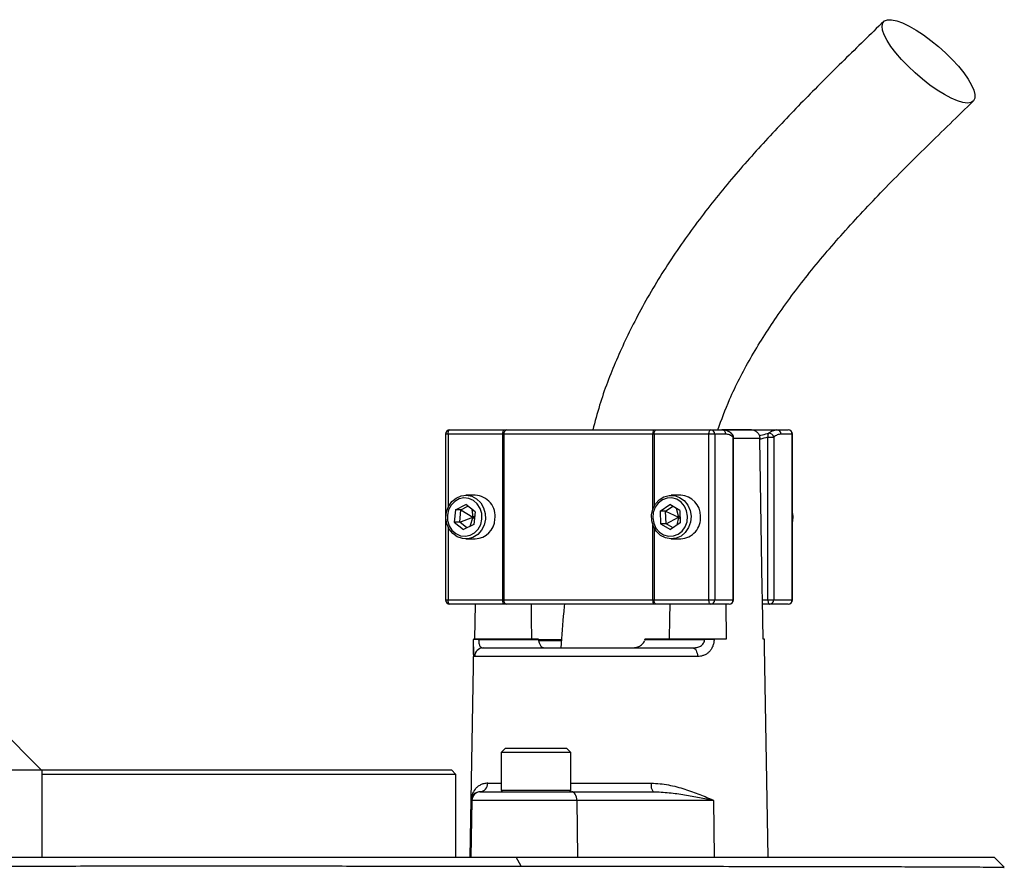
# Model space of a CAD drawing. Header units: millimetres. Extents: x 1228 to 2708, y 240 to 3424.
# Tile 7 of 7: x 1993 to 2219, y 2981 to 3176. Entities that reach past the tile are written whole.
import ezdxf

# ---------------------------------------------------------------- set-up
doc = ezdxf.new("R2010")
doc.units = ezdxf.units.MM

msp = doc.modelspace()

# ---------------------------------------------------------------- linework, layer by layer
at = {"color": 7, "linetype": 'Continuous', "lineweight": 25}
for p, q in [((2090.72, 3080.52), (2090.72, 3042.52)), ((2103.84, 3080.52), (2091.3, 3080.52)), ((2091.72, 3081.52), (2104.27, 3081.52)), ((2104.1, 3080.52), (2103.84, 3080.52)), ((2103.84, 3042.52), (2103.84, 3080.52)), ((2138.27, 3080.52), (2104.1, 3080.52)), ((2104.1, 3080.52), (2104.1, 3042.52)), ((2104.27, 3081.52), (2104.78, 3081.52)), ((2104.78, 3081.52), (2138.4, 3081.52)), ((2138.57, 3080.52), (2138.27, 3080.52)), ((2138.4, 3081.52), (2138.99, 3081.52)), ((2151.12, 3080.52), (2138.57, 3080.52)), ((2138.99, 3081.52), (2151.54, 3081.52)), ((2152.44, 3080.52), (2151.12, 3080.52)), ((2151.12, 3042.52), (2151.12, 3080.52)), ((2151.54, 3081.52), (2154.09, 3081.52)), ((2152.44, 3080.52), (2152.44, 3042.52)), ((2155, 3080.52), (2152.44, 3080.52)), ((2154.15, 3081.52), (2166.73, 3081.52)), ((2160.88, 3081.52), (2154.22, 3081.52)), ((2156.67, 3042.52), (2156.67, 3079.82)), ((2156.76, 3042.52), (2156.76, 3079.82)), ((2164.64, 3042.52), (2164.64, 3079.82)), ((2164.64, 3079.82), (2165.97, 3079.82)), ((2165.97, 3079.82), (2165.97, 3042.52)), ((2166.73, 3081.52), (2169.29, 3081.52)), ((2170.19, 3080.52), (2167.64, 3080.52)), ((2170.19, 3042.52), (2170.19, 3080.52)), ((2170.29, 3042.52), (2170.29, 3080.52)), ((2162.79, 3079.34), (2162.79, 3079.55)), ((2097.54, 3066.52), (2095.36, 3066.52)), ((2144.67, 3066.52), (2142.49, 3066.52)), ((2092.99, 3063.21), (2095.37, 3064.39)), ((2094.25, 3063.21), (2095.86, 3064)), ((2097.49, 3062.7), (2095.37, 3064.39)), ((2139.92, 3062.86), (2142.13, 3064.4)), ((2141.19, 3062.86), (2142.82, 3064)), ((2144.45, 3063.06), (2142.13, 3064.4)), ((2092.99, 3063.21), (2092.72, 3060.34)), ((2094.25, 3063.21), (2092.99, 3063.21)), ((2093.99, 3060.34), (2094.25, 3063.21)), ((2094.25, 3063.21), (2096.99, 3061.52)), ((2096.78, 3063.27), (2096.99, 3061.52)), ((2096.99, 3061.52), (2097.41, 3061.8)), ((2097.49, 3062.7), (2097.23, 3059.83)), ((2139.92, 3062.86), (2140.02, 3059.98)), ((2141.19, 3062.86), (2139.92, 3062.86)), ((2141.29, 3059.98), (2141.19, 3062.86)), ((2141.19, 3062.86), (2144.11, 3061.52)), ((2143.61, 3063.54), (2144.11, 3061.52)), ((2144.11, 3061.52), (2144.49, 3061.88)), ((2144.45, 3063.06), (2144.55, 3060.17)), ((2170.47, 3061.64), (2170.29, 3062.61)), ((2092.72, 3060.34), (2094.84, 3058.65)), ((2093.99, 3060.34), (2092.72, 3060.34)), ((2093.99, 3060.34), (2096.99, 3061.52)), ((2095.62, 3059.03), (2093.99, 3060.34)), ((2097.23, 3059.83), (2094.84, 3058.65)), ((2096.99, 3061.52), (2096.33, 3059.38)), ((2096.99, 3061.52), (2097.35, 3061.11)), ((2140.02, 3059.98), (2142.34, 3058.63)), ((2141.29, 3059.98), (2140.02, 3059.98)), ((2141.29, 3059.98), (2144.11, 3061.52)), ((2142.92, 3059.03), (2141.29, 3059.98)), ((2144.55, 3060.17), (2142.34, 3058.63)), ((2144.11, 3061.52), (2143.78, 3059.64)), ((2144.11, 3061.52), (2144.51, 3061.2)), ((2095.36, 3056.52), (2097.54, 3056.52)), ((2142.49, 3056.52), (2144.67, 3056.52)), ((2091.3, 3042.52), (2103.84, 3042.52)), ((2104.27, 3041.52), (2091.72, 3041.52)), ((2097.46, 3033.52), (2097.59, 3041.52)), ((2103.84, 3042.52), (2104.1, 3042.52)), ((2104.1, 3042.52), (2138.27, 3042.52)), ((2104.78, 3041.52), (2104.27, 3041.52)), ((2138.4, 3041.52), (2104.78, 3041.52)), ((2138.27, 3042.52), (2138.57, 3042.52)), ((2138.99, 3041.52), (2138.4, 3041.52)), ((2138.57, 3042.52), (2151.12, 3042.52)), ((2151.54, 3041.52), (2138.99, 3041.52)), ((2151.12, 3042.52), (2152.44, 3042.52)), ((2155.76, 3041.52), (2151.54, 3041.52)), ((2152.44, 3042.52), (2156.67, 3042.52)), ((2154.97, 3041.52), (2155.1, 3033.52)), ((2163.55, 3033.52), (2163.4, 3042.52)), ((2163.4, 3042.52), (2164.64, 3042.52)), ((2165.06, 3041.52), (2163.42, 3041.52)), ((2164.64, 3042.52), (2165.97, 3042.52)), ((2169.29, 3041.52), (2165.06, 3041.52)), ((2165.97, 3042.52), (2170.19, 3042.52)), ((2097.17, 3033.52), (2097.17, 3033.48)), ((2098.32, 3033.52), (2098.32, 3033.48)), ((2112.03, 3033.52), (2098.32, 3033.52)), ((2098.32, 3033.48), (2112.03, 3033.48)), ((2117.21, 3033.15), (2111.95, 3033.15)), ((2112.03, 3033.52), (2112.03, 3033.48)), ((2136.43, 3033.48), (2136.44, 3033.52)), ((2136.43, 3033.48), (2150.14, 3033.48)), ((2150.14, 3033.52), (2136.44, 3033.52)), ((2150.14, 3033.48), (2150.14, 3033.52)), ((2152.3, 3033.52), (2152.3, 3033.48)), ((2155.1, 3033.52), (2152.3, 3033.52)), ((2163.84, 3033.52), (2163.55, 3033.52)), ((2163.84, 3033.48), (2163.84, 3033.52)), ((2163.84, 3033.48), (2163.84, 3033.52)), ((2097.14, 3031.79), (2096.29, 2983.52)), ((2099.36, 3031.52), (2147.42, 3031.52)), ((2113, 3031.64), (2113, 3031.52)), ((2117.75, 3031.64), (2117.75, 3031.52)), ((2118.66, 3031.64), (2118.66, 3031.52)), ((2164.72, 2983.52), (2163.87, 3031.79)), ((2148.49, 3029.55), (2097.38, 3029.55)), ((1998.02, 3003.52), (1988.12, 3013.42)), ((2104.49, 3008.52), (2103.49, 3007.52)), ((2103.49, 3007.52), (2103.49, 2998.92)), ((2108.11, 3007.52), (2103.49, 3007.52)), ((2104.49, 3008.52), (2108.53, 3008.52)), ((2119.49, 3007.52), (2108.11, 3007.52)), ((2108.53, 3008.52), (2118.49, 3008.52)), ((2119.49, 3007.52), (2118.49, 3008.52)), ((2119.49, 2998.92), (2119.49, 3007.52)), ((1978.12, 3003.52), (1998.12, 3003.52)), ((1998.02, 3003.52), (2092.12, 3003.52)), ((1998.12, 3003.52), (1998.12, 2983.52)), ((2093.12, 3002.52), (2092.12, 3003.52)), ((2093.12, 3002.52), (1998.12, 3002.52)), ((2093.12, 2983.52), (2093.12, 3002.52)), ((2098.63, 2998.52), (2098.78, 2998.52)), ((2098.78, 2998.52), (2119.59, 2998.52)), ((2119.59, 2998.52), (2138.32, 2998.52)), ((2096.52, 2996.55), (2096.29, 2983.52)), ((2096.78, 2996.55), (2096.52, 2996.55)), ((2096.78, 2996.55), (2096.56, 2983.52)), ((2120.86, 2996.55), (2096.78, 2996.55)), ((2120.86, 2996.55), (2121.01, 2983.52)), ((2152.18, 2996.55), (2120.86, 2996.55)), ((2152.18, 2996.55), (2152.33, 2983.52)), ((1982.84, 2983.52), (2106.91, 2983.52)), ((2108.1, 2981.47), (2106.91, 2983.52)), ((2106.91, 2983.52), (2216.55, 2983.52)), ((2218.85, 2981.21), (2216.55, 2983.52))]:
    msp.add_line(p, q, dxfattribs=at)
at = {"color": 1, "linetype": 'Continuous', "lineweight": 25}
for p, q in [((2091.3, 3080.52), (2090.72, 3080.52)), ((2091.3, 3080.52), (2091.3, 3063.73)), ((2138.27, 3063.35), (2138.27, 3080.52)), ((2138.57, 3080.52), (2138.57, 3064.03)), ((2156.67, 3079.82), (2156.76, 3079.82)), ((2170.29, 3080.52), (2170.19, 3080.52)), ((2162.79, 3079.55), (2156.76, 3079.55)), ((2138.27, 3042.52), (2138.27, 3059.69)), ((2091.3, 3059.3), (2091.3, 3042.52)), ((2138.57, 3059.01), (2138.57, 3042.52)), ((2090.72, 3042.52), (2091.3, 3042.52)), ((2156.67, 3042.52), (2156.76, 3042.52)), ((2170.19, 3042.52), (2170.29, 3042.52)), ((2112.03, 3033.48), (2117.24, 3033.48)), ((2100.4, 3000.48), (2103.49, 3000.48)), ((2103.49, 2998.92), (2108.11, 2998.92)), ((2108.11, 2998.92), (2119.49, 2998.92)), ((2119.49, 3000.48), (2137.89, 3000.48))]:
    msp.add_line(p, q, dxfattribs=at)
at = {"color": 7, "linetype": 'Continuous', "lineweight": 25, "flags": 128}
for points in [[(2210.42, 3156.46), (2209.38, 3156.59), (2208.12, 3156.95), (2206.7, 3157.56), (2205.14, 3158.38), (2203.48, 3159.4), (2201.78, 3160.59), (2200.06, 3161.93), (2198.38, 3163.37), (2196.79, 3164.88), (2195.31, 3166.42), (2193.99, 3167.95), (2192.87, 3169.42), (2191.97, 3170.82), (2191.32, 3172.08), (2190.92, 3173.19), (2190.81, 3174.12), (2190.97, 3174.84), (2191.4, 3175.32), (2192.09, 3175.57), (2193.02, 3175.57), (2194.18, 3175.32), (2195.52, 3174.84), (2197.02, 3174.12), (2198.63, 3173.19), (2200.32, 3172.08), (2202.03, 3170.82), (2203.74, 3169.42), (2205.38, 3167.95), (2206.92, 3166.42), (2208.32, 3164.88), (2209.55, 3163.37), (2210.56, 3161.93), (2211.34, 3160.59), (2211.87, 3159.4), (2212.12, 3158.38), (2212.1, 3157.56), (2211.8, 3156.95), (2211.24, 3156.59), (2210.42, 3156.46)], [(2091.3, 3080.52), (2091.31, 3080.71), (2091.33, 3080.9), (2091.37, 3081.07), (2091.42, 3081.22), (2091.49, 3081.35), (2091.56, 3081.44), (2091.64, 3081.5), (2091.72, 3081.52)], [(2103.84, 3080.52), (2103.85, 3080.71), (2103.88, 3080.9), (2103.92, 3081.07), (2103.97, 3081.22), (2104.03, 3081.35), (2104.11, 3081.44), (2104.18, 3081.5), (2104.27, 3081.52)], [(2138.57, 3080.52), (2138.58, 3080.71), (2138.6, 3080.9), (2138.64, 3081.07), (2138.69, 3081.22), (2138.76, 3081.35), (2138.83, 3081.44), (2138.91, 3081.5), (2138.99, 3081.52)], [(2151.12, 3080.52), (2151.12, 3080.71), (2151.15, 3080.9), (2151.19, 3081.07), (2151.24, 3081.22), (2151.3, 3081.35), (2151.38, 3081.44), (2151.46, 3081.5), (2151.54, 3081.52)], [(2163.4, 3042.52), (2163.36, 3045.14), (2162.79, 3079.34)], [(2099.87, 3061.01), (2099.58, 3059.69), (2098.97, 3058.5), (2098.1, 3057.53), (2097.02, 3056.87), (2095.83, 3056.54), (2094.59, 3056.59), (2093.42, 3057), (2092.38, 3057.75), (2091.57, 3058.77), (2091.04, 3060), (2090.83, 3061.35), (2090.96, 3062.7), (2091.41, 3063.97), (2092.16, 3065.05), (2093.14, 3065.88), (2094.29, 3066.38), (2095.51, 3066.51), (2096.73, 3066.28), (2097.85, 3065.7), (2098.78, 3064.81), (2099.45, 3063.67), (2099.83, 3062.37), (2099.87, 3061.01)], [(2147.02, 3061.72), (2146.9, 3060.36), (2146.45, 3059.09), (2145.71, 3058), (2144.73, 3057.17), (2143.59, 3056.67), (2142.36, 3056.52), (2141.14, 3056.74), (2140.02, 3057.32), (2139.09, 3058.21), (2138.41, 3059.35), (2138.03, 3060.64), (2137.98, 3062), (2138.26, 3063.33), (2138.86, 3064.52), (2139.73, 3065.49), (2140.8, 3066.16), (2142, 3066.49), (2143.23, 3066.45), (2144.41, 3066.04), (2145.45, 3065.3), (2146.26, 3064.28), (2146.8, 3063.06), (2147.02, 3061.72)], [(2099.07, 3061.07), (2099.03, 3062.32), (2098.66, 3063.51), (2098.01, 3064.53), (2097.13, 3065.31), (2096.07, 3065.79), (2094.95, 3065.91), (2093.83, 3065.69), (2092.82, 3065.12), (2091.99, 3064.26), (2091.42, 3063.18), (2091.14, 3061.97), (2091.19, 3060.72), (2091.55, 3059.53), (2092.2, 3058.5), (2093.09, 3057.72), (2094.14, 3057.25), (2095.27, 3057.12), (2096.39, 3057.35), (2097.4, 3057.92), (2098.22, 3058.77), (2098.8, 3059.85), (2099.07, 3061.07)], [(2146.22, 3061.69), (2146.01, 3062.92), (2145.5, 3064.04), (2144.73, 3064.95), (2143.75, 3065.59), (2142.65, 3065.89), (2141.51, 3065.84), (2140.44, 3065.44), (2139.51, 3064.73), (2138.8, 3063.75), (2138.37, 3062.59), (2138.25, 3061.34), (2138.46, 3060.11), (2138.97, 3058.99), (2139.75, 3058.08), (2140.72, 3057.45), (2141.82, 3057.14), (2142.96, 3057.19), (2144.03, 3057.59), (2144.96, 3058.31), (2145.67, 3059.29), (2146.1, 3060.45), (2146.22, 3061.69)], [(2170.29, 3060.42), (2170.35, 3060.6), (2170.47, 3061.64)], [(2091.72, 3041.52), (2091.64, 3041.54), (2091.56, 3041.59), (2091.49, 3041.69), (2091.42, 3041.81), (2091.37, 3041.96), (2091.33, 3042.14), (2091.31, 3042.32), (2091.3, 3042.52)], [(2104.27, 3041.52), (2104.18, 3041.54), (2104.11, 3041.59), (2104.03, 3041.69), (2103.97, 3041.81), (2103.92, 3041.96), (2103.88, 3042.14), (2103.85, 3042.32), (2103.84, 3042.52)], [(2110.54, 3033.52), (2110.46, 3038.28), (2110.4, 3041.52)], [(2138.99, 3041.52), (2138.91, 3041.54), (2138.83, 3041.59), (2138.76, 3041.69), (2138.69, 3041.81), (2138.64, 3041.96), (2138.6, 3042.14), (2138.58, 3042.32), (2138.57, 3042.52)], [(2142.16, 3041.52), (2142.1, 3038.28), (2142.01, 3033.52)], [(2151.54, 3041.52), (2151.46, 3041.54), (2151.38, 3041.59), (2151.3, 3041.69), (2151.24, 3041.81), (2151.19, 3041.96), (2151.15, 3042.14), (2151.12, 3042.32), (2151.12, 3042.52)], [(2164.64, 3042.52), (2164.65, 3042.32), (2164.67, 3042.14), (2164.71, 3041.96), (2164.76, 3041.81), (2164.83, 3041.69), (2164.9, 3041.59), (2164.98, 3041.54), (2165.06, 3041.52)], [(2147.42, 3031.52), (2147.62, 3031.48), (2147.82, 3031.37), (2148.01, 3031.19), (2148.17, 3030.94), (2148.31, 3030.65), (2148.41, 3030.31), (2148.47, 3029.94), (2148.49, 3029.55)], [(2120.86, 2996.55), (2120.84, 2996.94), (2120.76, 2997.31), (2120.64, 2997.65), (2120.48, 2997.94), (2120.29, 2998.19), (2120.07, 2998.37), (2119.84, 2998.48), (2119.59, 2998.52)]]:
    msp.add_lwpolyline(points, dxfattribs=at)
at = {"color": 7, "linetype": 'Continuous', "lineweight": 25}
for centre, radius, start, end in [((2091.72, 3080.52), 1, 90, 180), ((2104.98, 3080.65), 0.888, 102.8925, 188.7196), ((2140.36, 3080.76), 2.1, 158.9941, 186.7189), ((2151.49, 3080.56), 0.957, 357.3247, 87.0479), ((2154.05, 3080.56), 0.957, 357.3247, 87.0479), ((2155.76, 3079.82), 1, 0, 49.0149), ((2165.75, 3080.15), 1.16, 149.5369, 196.881), ((2164.89, 3079.66), 1.09, 8.2572, 97.5366), ((2166.68, 3080.56), 0.957, 357.3247, 87.0479), ((2169.29, 3080.52), 1, 0, 90), ((2169.24, 3080.56), 0.957, 357.3247, 87.0479), ((2097.34, 3061.76), 4.76, 350.9177, 87.6609), ((2144.45, 3061.78), 4.75, 359.2582, 87.3748), ((2144.41, 3061.31), 4.8, 273.0364, 4.8428), ((2097.35, 3061.22), 4.7, 272.3102, 357.4651), ((2091.72, 3042.52), 1, 180, 270), ((2104.98, 3042.38), 0.888, 171.2804, 257.1075), ((2140.36, 3042.27), 2.1, 173.2811, 201.0059), ((2151.49, 3042.47), 0.957, 272.9521, 2.6753), ((2155.76, 3042.52), 1, 270, 0), ((2155.71, 3042.47), 0.957, 272.9521, 2.6753), ((2165.01, 3042.47), 0.957, 272.9521, 2.6753), ((2169.29, 3042.52), 1, 270, 0), ((2169.24, 3042.47), 0.957, 272.9521, 2.6753), ((2097.75, 3013.47), 20.02, 88.348, 91.652), ((2151.22, 2948.07), 85.42, 89.2782, 90.7218), ((2099.37, 3029.53), 1.99, 90.2363, 179.2455), ((2098.78, 2996.52), 2, 90.0006, 179.0006), ((2098.51, 3000.41), 1.89, 273.5348, 2.2868), ((2103.89, 2998.92), 0.4, 180, 270), ((2119.09, 2998.92), 0.4, 270, 0), ((2140.46, 3000.02), 2.61, 169.8393, 215.1413)]:
    msp.add_arc(centre, radius, start, end, dxfattribs=at)
at = {"color": 1, "linetype": 'Continuous', "lineweight": 25}
msp.add_arc((2155.88, 3079.97), 0.81, 348.9178, 46.963, dxfattribs=at)
at = {"color": 7, "linetype": 'Continuous', "lineweight": 25}
for points, knots in [([(2191.21, 3175.17), (2188.17, 3172.23), (2182.14, 3166.37), (2173.23, 3157.49), (2164.57, 3148.43), (2156.22, 3139.06), (2148.34, 3129.21), (2141.08, 3118.79), (2134.86, 3108.22), (2129.82, 3097.65), (2126.43, 3088.88), (2124.99, 3083.4), (2124.5, 3081.52)], [0, 0, 0, 0, 0.11056, 0.219929, 0.328681, 0.437275, 0.545815, 0.654571, 0.763588, 0.858181, 0.951274, 1, 1, 1, 1]), ([(2153.15, 3081.52), (2154.02, 3083.85), (2156.12, 3089.52), (2160.65, 3098.19), (2166.64, 3107.7), (2173.8, 3117.26), (2182.02, 3126.91), (2191.21, 3136.72), (2201.23, 3146.72), (2208.18, 3153.45), (2211.74, 3156.89)], [0, 0, 0, 0, 0.075255, 0.182912, 0.298013, 0.421449, 0.553629, 0.694479, 0.843538, 1, 1, 1, 1]), ([(2156.4, 3080.53), (2156.26, 3080.67), (2155.86, 3081.05), (2155.1, 3081.38), (2154.45, 3081.54), (2154.12, 3081.51), (2154.1, 3081.51)], [0, 0, 0, 0, 0.212655, 0.604202, 0.97502, 1, 1, 1, 1]), ([(2156.67, 3079.82), (2156.4, 3080.05), (2156.13, 3080.22), (2155.57, 3080.46), (2155.29, 3080.52), (2155, 3080.52)], [0, 0, 0, 0, 0.5, 0.5, 1, 1, 1, 1]), ([(2160.84, 3081.52), (2161.08, 3081.52), (2161.33, 3081.48), (2161.79, 3081.29), (2162, 3081.15), (2162.28, 3080.89), (2162.36, 3080.79), (2162.51, 3080.57), (2162.57, 3080.46), (2162.68, 3080.21), (2162.72, 3080.08), (2162.77, 3079.82), (2162.79, 3079.69), (2162.79, 3079.55)], [0, 0, 0, 0, 0.25, 0.25, 0.5, 0.5, 0.625, 0.625, 0.75, 0.75, 0.875, 0.875, 1, 1, 1, 1]), ([(2164.75, 3080.74), (2165.07, 3081), (2165.4, 3081.19), (2166.06, 3081.45), (2166.39, 3081.52), (2166.73, 3081.52)], [0, 0, 0, 0, 0.5, 0.5, 1, 1, 1, 1]), ([(2167.64, 3080.52), (2167.35, 3080.52), (2167.07, 3080.46), (2166.51, 3080.22), (2166.24, 3080.05), (2165.97, 3079.82)], [0, 0, 0, 0, 0.5, 0.5, 1, 1, 1, 1]), ([(2117.99, 3041.52), (2117.93, 3040.96), (2117.59, 3037.64), (2117.38, 3034.3), (2117.19, 3031.52)], [0, 0, 0, 0, 0.16646, 1, 1, 1, 1]), ([(2097.14, 3031.79), (2097.14, 3031.81), (2097.14, 3032.16), (2097.16, 3032.79), (2097.17, 3033.36), (2097.17, 3033.48)], [0, 0, 0, 0, 0.0338091, 0.7841009, 1, 1, 1, 1]), ([(2097.17, 3033.52), (2097.17, 3033.52), (2097.19, 3033.52), (2097.3, 3033.52), (2097.37, 3033.52), (2097.58, 3033.52), (2097.7, 3033.52), (2097.99, 3033.52), (2098.15, 3033.52), (2098.32, 3033.52)], [0, 0, 0, 0, 0.25, 0.25, 0.5, 0.5, 0.75, 0.75, 1, 1, 1, 1]), ([(2098.32, 3033.48), (2098.32, 3033.32), (2098.32, 3033.16), (2098.34, 3032.85), (2098.36, 3032.71), (2098.41, 3032.44), (2098.45, 3032.32), (2098.52, 3032.11), (2098.57, 3032.02), (2098.66, 3031.86), (2098.72, 3031.8), (2098.83, 3031.69), (2098.89, 3031.65), (2099.08, 3031.55), (2099.21, 3031.52), (2099.36, 3031.52)], [0, 0, 0, 0, 0.125, 0.125, 0.25, 0.25, 0.375, 0.375, 0.5, 0.5, 0.625, 0.625, 0.75, 0.75, 1, 1, 1, 1]), ([(2112.1, 3033.15), (2112.12, 3032.99), (2112.15, 3032.84), (2112.22, 3032.57), (2112.26, 3032.45), (2112.41, 3032.13), (2112.54, 3031.97), (2112.81, 3031.72), (2112.95, 3031.64), (2113.27, 3031.54), (2113.43, 3031.52), (2113.61, 3031.52)], [0, 0, 0, 0, 0.125, 0.125, 0.25, 0.25, 0.5, 0.5, 0.75, 0.75, 1, 1, 1, 1]), ([(2133.17, 3031.52), (2133.49, 3031.52), (2133.81, 3031.54), (2134.43, 3031.64), (2134.73, 3031.72), (2135.17, 3031.9), (2135.32, 3031.97), (2135.59, 3032.14), (2135.72, 3032.24), (2135.95, 3032.45), (2136.05, 3032.57), (2136.23, 3032.84), (2136.3, 3032.99), (2136.34, 3033.15)], [0, 0, 0, 0, 0.25, 0.25, 0.5, 0.5, 0.625, 0.625, 0.75, 0.75, 0.875, 0.875, 1, 1, 1, 1]), ([(2147.42, 3031.52), (2147.73, 3031.52), (2148.04, 3031.55), (2148.65, 3031.68), (2148.94, 3031.79), (2149.34, 3032.02), (2149.46, 3032.11), (2149.69, 3032.32), (2149.79, 3032.44), (2149.96, 3032.71), (2150.03, 3032.85), (2150.12, 3033.16), (2150.15, 3033.32), (2150.14, 3033.48)], [0, 0, 0, 0, 0.25, 0.25, 0.5, 0.5, 0.625, 0.625, 0.75, 0.75, 0.875, 0.875, 1, 1, 1, 1]), ([(2152.3, 3033.48), (2152.3, 3033.19), (2152.27, 3032.91), (2152.16, 3032.36), (2152.08, 3032.09), (2151.88, 3031.59), (2151.75, 3031.35), (2151.46, 3030.92), (2151.3, 3030.73), (2150.94, 3030.38), (2150.75, 3030.23), (2150.34, 3029.98), (2150.12, 3029.88), (2149.68, 3029.71), (2149.44, 3029.65), (2148.98, 3029.57), (2148.74, 3029.55), (2148.49, 3029.55)], [0, 0, 0, 0, 0.125, 0.125, 0.25, 0.25, 0.375, 0.375, 0.5, 0.5, 0.625, 0.625, 0.75, 0.75, 0.875, 0.875, 1, 1, 1, 1]), ([(2150.14, 3033.52), (2150.32, 3033.52), (2150.5, 3033.52), (2150.88, 3033.52), (2151.07, 3033.52), (2151.45, 3033.52), (2151.64, 3033.52), (2151.99, 3033.52), (2152.15, 3033.52), (2152.3, 3033.52)], [0, 0, 0, 0, 0.25, 0.25, 0.5, 0.5, 0.75, 0.75, 1, 1, 1, 1]), ([(2163.87, 3031.79), (2163.87, 3031.81), (2163.87, 3032.16), (2163.85, 3032.79), (2163.84, 3033.36), (2163.84, 3033.48)], [0, 0, 0, 0, 0.0338091, 0.7841009, 1, 1, 1, 1]), ([(2100.4, 3000.48), (2100.08, 3000.48), (2099.78, 3000.44), (2099.22, 3000.3), (2098.96, 3000.2), (2098.49, 2999.96), (2098.27, 2999.82), (2097.87, 2999.5), (2097.69, 2999.32), (2097.21, 2998.76), (2096.96, 2998.35), (2096.71, 2997.69), (2096.65, 2997.47), (2096.58, 2997.13), (2096.56, 2997.01), (2096.54, 2996.84), (2096.54, 2996.78), (2096.53, 2996.67), (2096.52, 2996.61), (2096.52, 2996.55)], [0, 0, 0, 0, 0.125, 0.125, 0.25, 0.25, 0.375, 0.375, 0.5, 0.5, 0.75, 0.75, 0.875, 0.875, 0.9375, 0.9375, 0.96875, 0.96875, 1, 1, 1, 1]), ([(2098.63, 2998.52), (2098.27, 2998.52), (2097.97, 2998.43), (2097.46, 2998.19), (2097.24, 2998.02), (2096.9, 2997.65), (2096.77, 2997.44), (2096.63, 2997.12), (2096.6, 2997.01), (2096.54, 2996.78), (2096.53, 2996.67), (2096.52, 2996.55)], [0, 0, 0, 0, 0.25, 0.25, 0.5, 0.5, 0.75, 0.75, 0.875, 0.875, 1, 1, 1, 1]), ([(2137.89, 3000.48), (2138.57, 3000.48), (2139.24, 3000.44), (2140.57, 3000.3), (2141.22, 3000.2), (2143.13, 2999.84), (2144.37, 2999.51), (2146.16, 2998.95), (2146.75, 2998.75), (2147.9, 2998.34), (2148.46, 2998.13), (2149.56, 2997.69), (2150.1, 2997.47), (2150.89, 2997.13), (2151.15, 2997.01), (2151.67, 2996.78), (2151.93, 2996.67), (2152.18, 2996.55)], [0, 0, 0, 0, 0.125, 0.125, 0.25, 0.25, 0.5, 0.5, 0.625, 0.625, 0.75, 0.75, 0.875, 0.875, 0.9375, 0.9375, 1, 1, 1, 1]), ([(2138.32, 2998.52), (2138.95, 2998.52), (2139.57, 2998.5), (2140.8, 2998.42), (2141.41, 2998.37), (2143.22, 2998.19), (2144.39, 2998.02), (2146.71, 2997.65), (2147.84, 2997.44), (2150.04, 2997.01), (2151.12, 2996.78), (2152.18, 2996.55)], [0, 0, 0, 0, 0.125, 0.125, 0.25, 0.25, 0.5, 0.5, 0.75, 0.75, 1, 1, 1, 1]), ([(1982.97, 2981.48), (1984.38, 2981.49), (1985.78, 2981.49), (1988.59, 2981.49), (1989.99, 2981.49), (1994.19, 2981.49), (1996.97, 2981.5), (2005.29, 2981.5), (2010.79, 2981.51), (2027.16, 2981.51), (2037.9, 2981.51), (2051.1, 2981.51), (2053.72, 2981.51), (2057.65, 2981.51), (2058.95, 2981.51), (2061.56, 2981.51), (2062.86, 2981.51), (2069.33, 2981.5), (2074.4, 2981.5), (2089.34, 2981.49), (2098.92, 2981.48), (2108.1, 2981.47)], [0, 0, 0, 0, 0.03125, 0.03125, 0.0625, 0.0625, 0.125, 0.125, 0.25, 0.25, 0.5, 0.5, 0.5625, 0.5625, 0.59375, 0.59375, 0.625, 0.625, 0.75, 0.75, 1, 1, 1, 1]), ([(2108.1, 2981.47), (2112.03, 2981.47), (2119.9, 2981.46), (2131.06, 2981.45), (2141.82, 2981.44), (2152.07, 2981.43), (2161.78, 2981.42), (2170.74, 2981.4), (2178.92, 2981.39), (2186.34, 2981.37), (2193.11, 2981.36), (2199.18, 2981.34), (2204.52, 2981.32), (2209, 2981.3), (2212.63, 2981.28), (2215.44, 2981.26), (2217.45, 2981.23), (2218.66, 2981.21), (2218.78, 2981.19), (2218.83, 2981.19)], [0, 0, 0, 0, 0.058395, 0.116835, 0.175231, 0.23532, 0.295458, 0.355547, 0.413988, 0.472474, 0.530915, 0.59105, 0.651234, 0.71137, 0.769867, 0.828408, 0.886905, 0.947098, 1, 1, 1, 1])]:
    msp.add_open_spline(points, degree=3, knots=knots, dxfattribs=at)
at = {"color": 1, "linetype": 'Continuous', "lineweight": 25}
for points, knots in [([(2162.69, 3080.15), (2163.17, 3080.3), (2163.85, 3080.52), (2164.54, 3080.69), (2164.75, 3080.74)], [0, 0, 0, 0, 0.704618, 1, 1, 1, 1]), ([(2097.38, 3029.55), (2097.31, 3029.6), (2097.18, 3029.71), (2097.12, 3030.5), (2097.13, 3031.39), (2097.14, 3031.79)], [0, 0, 0, 0, 0.356433, 0.710039, 1, 1, 1, 1])]:
    msp.add_open_spline(points, degree=3, knots=knots, dxfattribs=at)
at = {"color": 7, "linetype": 'Continuous', "lineweight": 25}
for points in [[(2164.64, 3079.82), (2164.02, 3079.68), (2163.4, 3079.52), (2162.79, 3079.34)], [(2112.03, 3033.48), (2112.04, 3033.36), (2112.06, 3033.25), (2112.1, 3033.15)], [(2136.43, 3033.48), (2136.43, 3033.36), (2136.39, 3033.25), (2136.34, 3033.15)]]:
    msp.add_open_spline(points, degree=3, dxfattribs=at)

doc.saveas('drawing.dxf')
